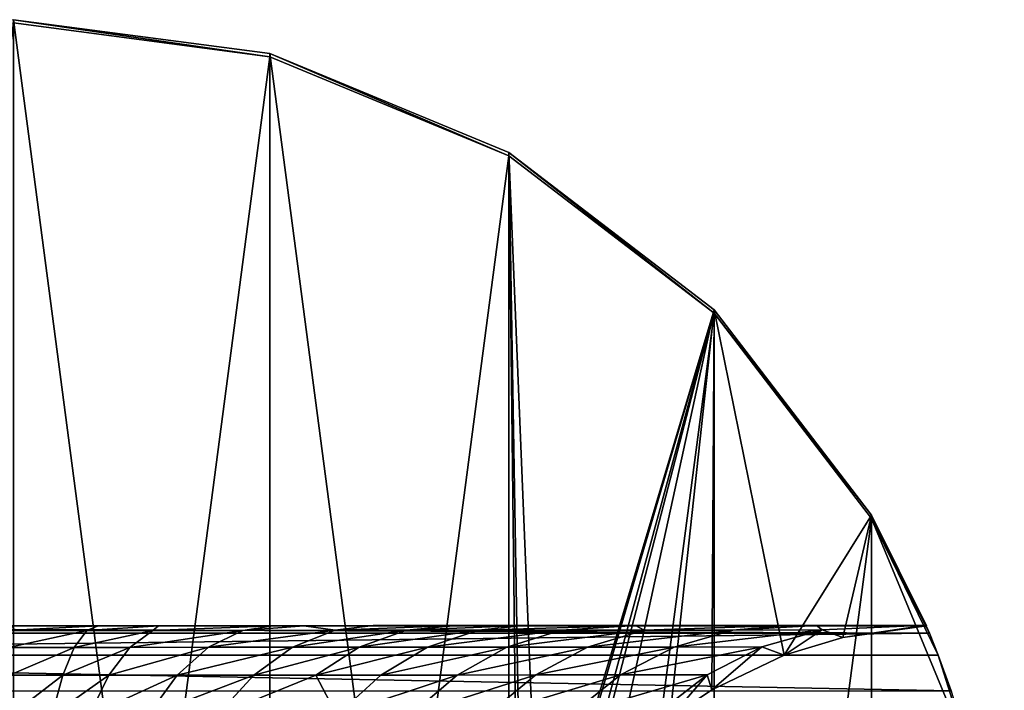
# Model space of a CAD drawing. Header units: millimetres. Extents: x 1804 to 4240, y -28 to 27.
# Tile 138 of 143: x 4027 to 4036, y 3 to 9. Entities that reach past the tile are written whole.
import ezdxf

# ---------------------------------------------------------------- set-up
doc = ezdxf.new("R2010")
doc.units = ezdxf.units.MM
doc.header["$LTSCALE"] = 25.4
doc.layers.get('0').update_dxf_attribs({"true_color": 0xff5454})

# ---------------------------------------------------------------- blocks, each defined once
blk = doc.blocks.new('MORE-EYE-7826-7825-7608-LINE.STL')
at = {"color": 250, "true_color": 0x262626}
mesh = blk.add_polyface(dxfattribs=at)
corners = [(2239.031, 2.3038, 93.8369), (2239.031, -2.3549, 93.8392), (2238.7244, -0.0255, 93.8381), (2239.9302, 4.4745, 93.8358), (2239.9302, -4.5255, 93.8403), (2241.3604, 6.3384, 93.8349), (2241.3604, -6.3895, 93.8412), (2243.2244, 7.7687, 93.8341), (2243.2244, -7.8198, 93.842), (2245.395, 8.6678, 93.8337), (2245.395, -8.7189, 93.8424), (2247.7244, 8.9745, 93.8335), (2247.7244, -9.0255, 93.8426), (2250.0537, 8.6678, 93.8337), (2250.0537, -8.7189, 93.8424), (2252.2244, 7.7687, 93.8341), (2252.2244, -7.8198, 93.842), (2254.0884, 6.3384, 93.8349), (2254.0884, -6.3895, 93.8412), (2255.5186, 4.4745, 93.8358), (2255.5186, -4.5255, 93.8403), (2256.4177, 2.3038, 93.8369), (2256.4177, -2.3549, 93.8392), (2256.7244, -0.0255, 93.8381)]
mesh.append_faces([[corners[k] for k in face] for face in [(0, 1, 2), (22, 21, 23)]], dxfattribs={"vtx0": -1, "color": 250})
mesh.append_faces([[corners[k] for k in face] for face in [(1, 3, 4), (4, 5, 6), (6, 7, 8), (8, 9, 10), (10, 11, 12), (12, 13, 14), (14, 15, 16), (16, 17, 18), (18, 19, 20), (20, 21, 22)]], dxfattribs={"vtx0": -1, "vtx1": -1, "color": 250})
mesh.append_faces([[corners[k] for k in face] for face in [(1, 0, 3), (4, 3, 5), (6, 5, 7), (8, 7, 9), (10, 9, 11), (12, 11, 13), (14, 13, 15), (16, 15, 17), (18, 17, 19), (20, 19, 21)]], dxfattribs={"vtx0": -1, "vtx2": -1, "color": 250})
mesh = blk.add_polyface(dxfattribs=at)
corners = [(2239.9302, -4.4955, 153.8403), (2240.0088, -3.4231, 153.8398), (2239.4307, -3.4906, 153.8398), (2241.3604, -6.3595, 153.8412), (2240.7217, -3.2248, 153.8397), (2241.1892, -3.0153, 153.8396), (2241.7908, -2.6269, 153.8394), (2243.2244, -7.7897, 153.8419), (2242.1155, -2.341, 153.8392), (2242.553, -1.8188, 153.839), (2242.7612, -1.4729, 153.8388), (2243.0046, -0.8705, 153.8385), (2243.0652, -0.6259, 153.8384), (2243.1299, 0.0045, 153.838), (2240.0654, 3.4212, 153.8363), (2239.9302, 4.5045, 153.8358), (2239.4307, 3.4996, 153.8363), (2241.3604, 6.3685, 153.8349), (2240.7659, 3.2169, 153.8364), (2241.4045, 2.9028, 153.8366), (2243.2244, 7.7987, 153.8341), (2241.9622, 2.4933, 153.8368), (2242.4487, 1.9719, 153.8371), (2242.7937, 1.4185, 153.8373), (2243.0166, 0.837, 153.8376), (2243.1008, 0.4283, 153.8378), (2245.395, -8.6888, 153.8424), (2245.395, 8.6978, 153.8337), (2247.7244, -8.9955, 153.8425), (2247.7244, 9.0045, 153.8335), (2250.0537, -8.6888, 153.8424), (2250.0537, 8.6978, 153.8337), (2252.2244, -7.7897, 153.8419), (2252.2244, 7.7987, 153.8341), (2252.3164, 0.0045, 153.838), (2252.3362, -0.3442, 153.8382), (2252.4512, -0.9017, 153.8385), (2254.0884, -6.3595, 153.8412), (2252.6965, -1.4938, 153.8388), (2252.875, -1.7903, 153.8389), (2253.0791, -2.0643, 153.8391), (2253.5537, -2.5428, 153.8393), (2254.1482, -2.9547, 153.8395), (2255.5186, -4.4955, 153.8403), (2254.8, -3.2514, 153.8397), (2255.2854, -3.3914, 153.8397), (2256.0181, -3.4906, 153.8398), (2252.501, 1.0613, 153.8375), (2254.0884, 6.3685, 153.8349), (2252.3474, 0.4418, 153.8378), (2252.5925, 1.2902, 153.8374), (2252.8269, 1.7261, 153.8372), (2252.9202, 1.8651, 153.8371), (2253.1763, 2.1862, 153.8369), (2253.6875, 2.6593, 153.8367), (2254.0693, 2.9181, 153.8366), (2254.7263, 3.2335, 153.8364), (2255.5186, 4.5045, 153.8358), (2255.2583, 3.3942, 153.8363), (2256.0181, 3.4996, 153.8363)]
mesh.append_faces([[corners[k] for k in face] for face in [(0, 1, 2), (14, 15, 16), (45, 43, 46), (57, 58, 59)]], dxfattribs={"vtx0": -1, "color": 250})
mesh.append_faces([[corners[k] for k in face] for face in [(1, 3, 4), (4, 3, 5), (5, 3, 6), (6, 7, 8), (8, 7, 9), (9, 7, 10), (10, 7, 11), (11, 7, 12), (12, 7, 13), (15, 14, 17), (17, 19, 20), (20, 26, 27), (27, 28, 29), (29, 30, 31), (31, 32, 33), (34, 32, 35), (35, 32, 36), (36, 37, 38), (38, 37, 39), (39, 37, 40), (40, 37, 41), (41, 37, 42), (42, 43, 44), (44, 43, 45), (33, 47, 48), (47, 33, 49), (49, 33, 34), (48, 56, 57)]], dxfattribs={"vtx0": -1, "vtx1": -1, "color": 250})
mesh.append_faces([[corners[k] for k in face] for face in [(20, 13, 7), (33, 32, 34)]], dxfattribs={"vtx0": -1, "vtx1": -1, "vtx2": -1, "color": 250})
mesh.append_faces([[corners[k] for k in face] for face in [(1, 0, 3), (6, 3, 7), (17, 14, 18), (17, 18, 19), (20, 19, 21), (20, 21, 22), (20, 22, 23), (20, 23, 24), (20, 24, 25), (20, 25, 13), (20, 7, 26), (27, 26, 28), (29, 28, 30), (31, 30, 32), (36, 32, 37), (42, 37, 43), (48, 47, 50), (48, 50, 51), (48, 51, 52), (48, 52, 53), (48, 53, 54), (48, 54, 55), (48, 55, 56), (57, 56, 58)]], dxfattribs={"vtx0": -1, "vtx2": -1, "color": 250})
mesh = blk.add_polyface(dxfattribs=at)
corners = [(2247.7244, 9.0045, 153.8335), (2250.0537, 8.6678, 93.8337), (2247.7244, 8.9745, 93.8335), (2250.0537, 8.6978, 153.8337)]
mesh.append_faces([[corners[k] for k in face] for face in [(0, 1, 2), (1, 0, 3)]], dxfattribs={"vtx0": -1, "color": 250})
mesh = blk.add_polyface(dxfattribs=at)
corners = [(2250.0537, 8.6978, 153.8337), (2252.2244, 7.7687, 93.8341), (2250.0537, 8.6678, 93.8337), (2252.2244, 7.7987, 153.8341)]
mesh.append_faces([[corners[k] for k in face] for face in [(0, 1, 2), (1, 0, 3)]], dxfattribs={"vtx0": -1, "color": 250})
mesh = blk.add_polyface(dxfattribs=at)
corners = [(2252.2244, 7.7987, 153.8341), (2254.0884, 6.3384, 93.8349), (2252.2244, 7.7687, 93.8341), (2254.0884, 6.3685, 153.8349)]
mesh.append_faces([[corners[k] for k in face] for face in [(0, 1, 2), (1, 0, 3)]], dxfattribs={"vtx0": -1, "color": 250})
mesh = blk.add_polyface(dxfattribs=at)
corners = [(2254.0884, 6.3384, 93.8349), (2255.5186, 4.5045, 153.8358), (2255.5186, 4.4745, 93.8358), (2254.0884, 6.3685, 153.8349)]
mesh.append_faces([[corners[k] for k in face] for face in [(0, 1, 2), (1, 0, 3)]], dxfattribs={"vtx0": -1, "color": 250})
mesh = blk.add_polyface(dxfattribs=at)
corners = [(2255.5186, 4.4745, 93.8358), (2256.0159, 3.5043, 153.4003), (2256.0159, 3.5, 144.8363), (2255.5186, 4.5045, 153.8358), (2256.0181, 3.4996, 153.8363)]
mesh.append_faces([[corners[k] for k in face] for face in [(0, 1, 2), (1, 3, 4)]], dxfattribs={"vtx0": -1, "color": 250})
mesh.append_faces([[corners[k] for k in face] for face in [(3, 1, 0)]], dxfattribs={"vtx0": -1, "vtx1": -1, "color": 250})
mesh = blk.add_polyface(dxfattribs=at)
corners = [(2255.5186, 4.4745, 93.8358), (2256.1235, 3.2329, 143.497), (2256.4177, 2.3038, 93.8369)]
mesh.append_faces([[corners[k] for k in face] for face in [(0, 1, 2)]], dxfattribs={"color": 250})
mesh = blk.add_polyface(dxfattribs=at)
corners = [(2255.5186, 4.4745, 93.8358), (2256.0442, 3.4318, 144.1506), (2256.1235, 3.2329, 143.497)]
mesh.append_faces([[corners[k] for k in face] for face in [(0, 1, 2)]], dxfattribs={"color": 250})
mesh = blk.add_polyface(dxfattribs=at)
corners = [(2255.5186, 4.4745, 93.8358), (2256.0159, 3.5, 144.8363), (2256.0442, 3.4318, 144.1506)]
mesh.append_faces([[corners[k] for k in face] for face in [(0, 1, 2)]], dxfattribs={"color": 250})
mesh = blk.add_polyface(dxfattribs=at)
corners = [(2256.0442, 3.4318, 144.1506), (2239.4329, 3.5, 144.8363), (2239.4045, 3.4318, 144.1505), (2256.0159, 3.5, 144.8363), (2247.7244, 3.5, 144.8363)]
mesh.append_faces([[corners[k] for k in face] for face in [(0, 1, 2), (1, 3, 4)]], dxfattribs={"vtx0": -1, "color": 250})
mesh.append_faces([[corners[k] for k in face] for face in [(1, 0, 3)]], dxfattribs={"vtx0": -1, "vtx2": -1, "color": 250})
mesh = blk.add_polyface(dxfattribs=at)
corners = [(2248.4937, 3.5, 144.91), (2247.6724, 3.4577, 145.3809), (2247.7244, 3.5, 144.8363), (2248.3918, 3.4577, 145.4441)]
mesh.append_faces([[corners[k] for k in face] for face in [(0, 1, 2), (1, 0, 3)]], dxfattribs={"vtx0": -1, "color": 250})
mesh = blk.add_polyface(dxfattribs=at)
corners = [(2256.0159, 3.5, 144.8363), (2248.4937, 3.5, 144.91), (2247.7244, 3.5, 144.8363), (2249.041, 3.5001, 145.0522), (2250.0825, 3.5003, 145.529), (2250.3633, 3.5004, 145.7038), (2250.9912, 3.5007, 146.1657), (2251.7502, 3.501, 146.8551), (2252.3613, 3.5013, 147.5146), (2253.3738, 3.502, 148.8119), (2254.7327, 3.5031, 150.9546), (2255.0176, 3.5033, 151.4619), (2256.0159, 3.5043, 153.4003)]
mesh.append_faces([[corners[k] for k in face] for face in [(0, 1, 2), (11, 0, 12)]], dxfattribs={"vtx0": -1, "color": 250})
mesh.append_faces([[corners[k] for k in face] for face in [(1, 0, 3), (3, 0, 4), (4, 0, 5), (5, 0, 6), (6, 0, 7), (7, 0, 8), (8, 0, 9), (9, 0, 10), (10, 0, 11)]], dxfattribs={"vtx0": -1, "vtx1": -1, "color": 250})
mesh = blk.add_polyface(dxfattribs=at)
corners = [(2248.9895, 3.4578, 145.6096), (2248.3918, 3.4577, 145.4441), (2249.041, 3.5001, 145.0522)]
mesh.append_faces([[corners[k] for k in face] for face in [(0, 1, 2)]], dxfattribs={"color": 250})
mesh = blk.add_polyface(dxfattribs=at)
corners = [(2248.3918, 3.4577, 145.4441), (2248.4937, 3.5, 144.91), (2249.041, 3.5001, 145.0522)]
mesh.append_faces([[corners[k] for k in face] for face in [(0, 1, 2)]], dxfattribs={"color": 250})
mesh = blk.add_polyface(dxfattribs=at)
corners = [(2249.8069, 3.458, 145.9982), (2248.9895, 3.4578, 145.6096), (2250.0825, 3.5003, 145.529)]
mesh.append_faces([[corners[k] for k in face] for face in [(0, 1, 2)]], dxfattribs={"color": 250})
mesh = blk.add_polyface(dxfattribs=at)
corners = [(2248.9895, 3.4578, 145.6096), (2249.041, 3.5001, 145.0522), (2250.0825, 3.5003, 145.529)]
mesh.append_faces([[corners[k] for k in face] for face in [(0, 1, 2)]], dxfattribs={"color": 250})
mesh = blk.add_polyface(dxfattribs=at)
corners = [(2250.6479, 3.4583, 146.5881), (2249.8069, 3.458, 145.9982), (2250.3633, 3.5004, 145.7038)]
mesh.append_faces([[corners[k] for k in face] for face in [(0, 1, 2)]], dxfattribs={"color": 250})
mesh = blk.add_polyface(dxfattribs=at)
corners = [(2249.8069, 3.458, 145.9982), (2250.0825, 3.5003, 145.529), (2250.3633, 3.5004, 145.7038)]
mesh.append_faces([[corners[k] for k in face] for face in [(0, 1, 2)]], dxfattribs={"color": 250})
mesh = blk.add_polyface(dxfattribs=at)
corners = [(2250.6479, 3.4583, 146.5881), (2250.3633, 3.5004, 145.7038), (2250.9912, 3.5007, 146.1657)]
mesh.append_faces([[corners[k] for k in face] for face in [(0, 1, 2)]], dxfattribs={"color": 250})
mesh = blk.add_polyface(dxfattribs=at)
corners = [(2251.7502, 3.501, 146.8551), (2250.6479, 3.4583, 146.5881), (2250.9912, 3.5007, 146.1657), (2251.2944, 3.4586, 147.1696)]
mesh.append_faces([[corners[k] for k in face] for face in [(0, 1, 2), (1, 0, 3)]], dxfattribs={"vtx0": -1, "color": 250})
mesh = blk.add_polyface(dxfattribs=at)
corners = [(2252.3613, 3.5013, 147.5146), (2251.2944, 3.4586, 147.1696), (2251.7502, 3.501, 146.8551), (2251.9497, 3.459, 147.8709)]
mesh.append_faces([[corners[k] for k in face] for face in [(0, 1, 2), (1, 0, 3)]], dxfattribs={"vtx0": -1, "color": 250})
mesh = blk.add_polyface(dxfattribs=at)
corners = [(2253.3738, 3.502, 148.8119), (2252.699, 3.4594, 148.8097), (2251.9497, 3.459, 147.8709)]
mesh.append_faces([[corners[k] for k in face] for face in [(0, 1, 2)]], dxfattribs={"color": 250})
mesh = blk.add_polyface(dxfattribs=at)
corners = [(2253.3738, 3.502, 148.8119), (2251.9497, 3.459, 147.8709), (2252.3613, 3.5013, 147.5146)]
mesh.append_faces([[corners[k] for k in face] for face in [(0, 1, 2)]], dxfattribs={"color": 250})
mesh = blk.add_polyface(dxfattribs=at)
corners = [(2253.4546, 3.46, 149.9021), (2252.699, 3.4594, 148.8097), (2253.3738, 3.502, 148.8119)]
mesh.append_faces([[corners[k] for k in face] for face in [(0, 1, 2)]], dxfattribs={"color": 250})
mesh = blk.add_polyface(dxfattribs=at)
corners = [(2254.7327, 3.5031, 150.9546), (2253.4546, 3.46, 149.9021), (2253.3738, 3.502, 148.8119)]
mesh.append_faces([[corners[k] for k in face] for face in [(0, 1, 2)]], dxfattribs={"color": 250})
mesh = blk.add_polyface(dxfattribs=at)
corners = [(2254.2598, 3.4606, 151.2252), (2253.4546, 3.46, 149.9021), (2254.7327, 3.5031, 150.9546)]
mesh.append_faces([[corners[k] for k in face] for face in [(0, 1, 2)]], dxfattribs={"color": 250})
mesh = blk.add_polyface(dxfattribs=at)
corners = [(2255.0688, 3.4614, 152.7196), (2254.2598, 3.4606, 151.2252), (2255.0176, 3.5033, 151.4619)]
mesh.append_faces([[corners[k] for k in face] for face in [(0, 1, 2)]], dxfattribs={"color": 250})
mesh = blk.add_polyface(dxfattribs=at)
corners = [(2255.0176, 3.5033, 151.4619), (2254.2598, 3.4606, 151.2252), (2254.7327, 3.5031, 150.9546)]
mesh.append_faces([[corners[k] for k in face] for face in [(0, 1, 2)]], dxfattribs={"color": 250})
mesh = blk.add_polyface(dxfattribs=at)
corners = [(2256.0159, 3.5043, 153.4003), (2255.0688, 3.4614, 152.7196), (2255.0176, 3.5033, 151.4619)]
mesh.append_faces([[corners[k] for k in face] for face in [(0, 1, 2)]], dxfattribs={"color": 250})
mesh = blk.add_polyface(dxfattribs=at)
corners = [(2255.2583, 3.3942, 153.8363), (2255.0688, 3.4614, 152.7196), (2256.0159, 3.5043, 153.4003)]
mesh.append_faces([[corners[k] for k in face] for face in [(0, 1, 2)]], dxfattribs={"color": 250})
mesh = blk.add_polyface(dxfattribs=at)
corners = [(2255.2583, 3.3942, 153.8363), (2256.0159, 3.5043, 153.4003), (2256.0181, 3.4996, 153.8363)]
mesh.append_faces([[corners[k] for k in face] for face in [(0, 1, 2)]], dxfattribs={"color": 250})
mesh = blk.add_polyface(dxfattribs=at)
corners = [(2256.0442, 3.4318, 144.1506), (2239.3254, 3.2329, 143.497), (2256.1235, 3.2329, 143.497), (2239.4045, 3.4318, 144.1505)]
mesh.append_faces([[corners[k] for k in face] for face in [(0, 1, 2), (1, 0, 3)]], dxfattribs={"vtx0": -1, "color": 250})
mesh = blk.add_polyface(dxfattribs=at)
corners = [(2248.3918, 3.4577, 145.4441), (2247.6814, 3.3036, 145.9944), (2247.6724, 3.4577, 145.3809), (2248.2771, 3.3036, 146.0464)]
mesh.append_faces([[corners[k] for k in face] for face in [(0, 1, 2), (1, 0, 3)]], dxfattribs={"vtx0": -1, "color": 250})
mesh = blk.add_polyface(dxfattribs=at)
corners = [(2248.9895, 3.4578, 145.6096), (2248.2771, 3.3036, 146.0464), (2248.3918, 3.4577, 145.4441), (2248.7817, 3.3037, 146.1865)]
mesh.append_faces([[corners[k] for k in face] for face in [(0, 1, 2), (1, 0, 3)]], dxfattribs={"vtx0": -1, "color": 250})
mesh = blk.add_polyface(dxfattribs=at)
corners = [(2249.8069, 3.458, 145.9982), (2248.7817, 3.3037, 146.1865), (2248.9895, 3.4578, 145.6096), (2249.4961, 3.3038, 146.5274)]
mesh.append_faces([[corners[k] for k in face] for face in [(0, 1, 2), (1, 0, 3)]], dxfattribs={"vtx0": -1, "color": 250})
mesh = blk.add_polyface(dxfattribs=at)
corners = [(2250.6479, 3.4583, 146.5881), (2249.4961, 3.3038, 146.5274), (2249.8069, 3.458, 145.9982), (2250.2607, 3.3041, 147.0644)]
mesh.append_faces([[corners[k] for k in face] for face in [(0, 1, 2), (1, 0, 3)]], dxfattribs={"vtx0": -1, "color": 250})
mesh = blk.add_polyface(dxfattribs=at)
corners = [(2251.2944, 3.4586, 147.1696), (2250.2607, 3.3041, 147.0644), (2250.6479, 3.4583, 146.5881), (2250.864, 3.3044, 147.6069)]
mesh.append_faces([[corners[k] for k in face] for face in [(0, 1, 2), (1, 0, 3)]], dxfattribs={"vtx0": -1, "color": 250})
mesh = blk.add_polyface(dxfattribs=at)
corners = [(2251.9497, 3.459, 147.8709), (2250.864, 3.3044, 147.6069), (2251.2944, 3.4586, 147.1696), (2251.4858, 3.3047, 148.2726)]
mesh.append_faces([[corners[k] for k in face] for face in [(0, 1, 2), (1, 0, 3)]], dxfattribs={"vtx0": -1, "color": 250})
mesh = blk.add_polyface(dxfattribs=at)
corners = [(2252.699, 3.4594, 148.8097), (2251.4858, 3.3047, 148.2726), (2251.9497, 3.459, 147.8709), (2252.2053, 3.3052, 149.1755)]
mesh.append_faces([[corners[k] for k in face] for face in [(0, 1, 2), (1, 0, 3)]], dxfattribs={"vtx0": -1, "color": 250})
mesh = blk.add_polyface(dxfattribs=at)
corners = [(2253.4546, 3.46, 149.9021), (2252.2053, 3.3052, 149.1755), (2252.699, 3.4594, 148.8097), (2252.9385, 3.3057, 150.2364)]
mesh.append_faces([[corners[k] for k in face] for face in [(0, 1, 2), (1, 0, 3)]], dxfattribs={"vtx0": -1, "color": 250})
mesh = blk.add_polyface(dxfattribs=at)
corners = [(2254.2598, 3.4606, 151.2252), (2252.9385, 3.3057, 150.2364), (2253.4546, 3.46, 149.9021), (2253.7263, 3.3063, 151.5304)]
mesh.append_faces([[corners[k] for k in face] for face in [(0, 1, 2), (1, 0, 3)]], dxfattribs={"vtx0": -1, "color": 250})
mesh = blk.add_polyface(dxfattribs=at)
corners = [(2255.0688, 3.4614, 152.7196), (2253.7263, 3.3063, 151.5304), (2254.2598, 3.4606, 151.2252), (2254.5225, 3.3071, 152.9996)]
mesh.append_faces([[corners[k] for k in face] for face in [(0, 1, 2), (1, 0, 3)]], dxfattribs={"vtx0": -1, "color": 250})
mesh = blk.add_polyface(dxfattribs=at)
corners = [(2254.7263, 3.2335, 153.8364), (2254.5225, 3.3071, 152.9996), (2255.0688, 3.4614, 152.7196)]
mesh.append_faces([[corners[k] for k in face] for face in [(0, 1, 2)]], dxfattribs={"color": 250})
mesh = blk.add_polyface(dxfattribs=at)
corners = [(2254.7263, 3.2335, 153.8364), (2255.0688, 3.4614, 152.7196), (2255.2583, 3.3942, 153.8363)]
mesh.append_faces([[corners[k] for k in face] for face in [(0, 1, 2)]], dxfattribs={"color": 250})
mesh = blk.add_polyface(dxfattribs=at)
corners = [(2256.241, 2.9087, 142.8914), (2239.3254, 3.2329, 143.497), (2239.2073, 2.9073, 142.8894), (2256.1235, 3.2329, 143.497)]
mesh.append_faces([[corners[k] for k in face] for face in [(0, 1, 2), (1, 0, 3)]], dxfattribs={"vtx0": -1, "color": 250})
mesh = blk.add_polyface(dxfattribs=at)
corners = [(2248.2771, 3.3036, 146.0464), (2247.6899, 3.0508, 146.5538), (2247.6814, 3.3036, 145.9944), (2248.1726, 3.0508, 146.5955)]
mesh.append_faces([[corners[k] for k in face] for face in [(0, 1, 2), (1, 0, 3)]], dxfattribs={"vtx0": -1, "color": 250})
mesh = blk.add_polyface(dxfattribs=at)
corners = [(2248.7817, 3.3037, 146.1865), (2248.1726, 3.0508, 146.5955), (2248.2771, 3.3036, 146.0464), (2248.5925, 3.0508, 146.7125)]
mesh.append_faces([[corners[k] for k in face] for face in [(0, 1, 2), (1, 0, 3)]], dxfattribs={"vtx0": -1, "color": 250})
mesh = blk.add_polyface(dxfattribs=at)
corners = [(2248.5925, 3.0508, 146.7125), (2248.7817, 3.3037, 146.1865), (2249.4961, 3.3038, 146.5274)]
mesh.append_faces([[corners[k] for k in face] for face in [(0, 1, 2)]], dxfattribs={"color": 250})
mesh = blk.add_polyface(dxfattribs=at)
corners = [(2249.2129, 3.051, 147.0098), (2248.5925, 3.0508, 146.7125), (2249.4961, 3.3038, 146.5274)]
mesh.append_faces([[corners[k] for k in face] for face in [(0, 1, 2)]], dxfattribs={"color": 250})
mesh = blk.add_polyface(dxfattribs=at)
corners = [(2250.2607, 3.3041, 147.0644), (2249.2129, 3.051, 147.0098), (2249.4961, 3.3038, 146.5274), (2249.9077, 3.0512, 147.4986)]
mesh.append_faces([[corners[k] for k in face] for face in [(0, 1, 2), (1, 0, 3)]], dxfattribs={"vtx0": -1, "color": 250})
mesh = blk.add_polyface(dxfattribs=at)
corners = [(2250.864, 3.3044, 147.6069), (2249.9077, 3.0512, 147.4986), (2250.2607, 3.3041, 147.0644), (2250.4717, 3.0515, 148.0057)]
mesh.append_faces([[corners[k] for k in face] for face in [(0, 1, 2), (1, 0, 3)]], dxfattribs={"vtx0": -1, "color": 250})
mesh = blk.add_polyface(dxfattribs=at)
corners = [(2251.4858, 3.3047, 148.2726), (2250.4717, 3.0515, 148.0057), (2250.864, 3.3044, 147.6069), (2251.0627, 3.0518, 148.6388)]
mesh.append_faces([[corners[k] for k in face] for face in [(0, 1, 2), (1, 0, 3)]], dxfattribs={"vtx0": -1, "color": 250})
mesh = blk.add_polyface(dxfattribs=at)
corners = [(2252.2053, 3.3052, 149.1755), (2251.0627, 3.0518, 148.6388), (2251.4858, 3.3047, 148.2726), (2251.7554, 3.0522, 149.509)]
mesh.append_faces([[corners[k] for k in face] for face in [(0, 1, 2), (1, 0, 3)]], dxfattribs={"vtx0": -1, "color": 250})
mesh = blk.add_polyface(dxfattribs=at)
corners = [(2252.9385, 3.3057, 150.2364), (2251.7554, 3.0522, 149.509), (2252.2053, 3.3052, 149.1755), (2252.4683, 3.0528, 150.5411)]
mesh.append_faces([[corners[k] for k in face] for face in [(0, 1, 2), (1, 0, 3)]], dxfattribs={"vtx0": -1, "color": 250})
mesh = blk.add_polyface(dxfattribs=at)
corners = [(2253.7263, 3.3063, 151.5304), (2252.4683, 3.0528, 150.5411), (2252.9385, 3.3057, 150.2364), (2253.24, 3.0534, 151.8087)]
mesh.append_faces([[corners[k] for k in face] for face in [(0, 1, 2), (1, 0, 3)]], dxfattribs={"vtx0": -1, "color": 250})
mesh = blk.add_polyface(dxfattribs=at)
corners = [(2254.5225, 3.3071, 152.9996), (2253.24, 3.0534, 151.8087), (2253.7263, 3.3063, 151.5304), (2254.0247, 3.0541, 153.255)]
mesh.append_faces([[corners[k] for k in face] for face in [(0, 1, 2), (1, 0, 3)]], dxfattribs={"vtx0": -1, "color": 250})
mesh = blk.add_polyface(dxfattribs=at)
corners = [(2254.0693, 2.9181, 153.8366), (2254.0247, 3.0541, 153.255), (2254.5225, 3.3071, 152.9996)]
mesh.append_faces([[corners[k] for k in face] for face in [(0, 1, 2)]], dxfattribs={"color": 250})
mesh = blk.add_polyface(dxfattribs=at)
corners = [(2254.0693, 2.9181, 153.8366), (2254.5225, 3.3071, 152.9996), (2254.7263, 3.2335, 153.8364)]
mesh.append_faces([[corners[k] for k in face] for face in [(0, 1, 2)]], dxfattribs={"color": 250})
mesh = blk.add_polyface(dxfattribs=at)
corners = [(2256.1235, 3.2329, 143.497), (2256.241, 2.9087, 142.8914), (2256.4177, 2.3038, 93.8369)]
mesh.append_faces([[corners[k] for k in face] for face in [(0, 1, 2)]], dxfattribs={"color": 250})
mesh = blk.add_polyface(dxfattribs=at)
corners = [(2248.1726, 3.0508, 146.5955), (2247.6978, 2.6852, 147.0831), (2247.6899, 3.0508, 146.5538), (2248.0735, 2.6852, 147.1151)]
mesh.append_faces([[corners[k] for k in face] for face in [(0, 1, 2), (1, 0, 3)]], dxfattribs={"vtx0": -1, "color": 250})
mesh = blk.add_polyface(dxfattribs=at)
corners = [(2248.5925, 3.0508, 146.7125), (2248.0735, 2.6852, 147.1151), (2248.1726, 3.0508, 146.5955), (2248.4133, 2.6853, 147.2102)]
mesh.append_faces([[corners[k] for k in face] for face in [(0, 1, 2), (1, 0, 3)]], dxfattribs={"vtx0": -1, "color": 250})
mesh = blk.add_polyface(dxfattribs=at)
corners = [(2248.4133, 2.6853, 147.2102), (2248.5925, 3.0508, 146.7125), (2249.2129, 3.051, 147.0098)]
mesh.append_faces([[corners[k] for k in face] for face in [(0, 1, 2)]], dxfattribs={"color": 250})
mesh = blk.add_polyface(dxfattribs=at)
corners = [(2248.9448, 2.6854, 147.4663), (2248.4133, 2.6853, 147.2102), (2249.2129, 3.051, 147.0098)]
mesh.append_faces([[corners[k] for k in face] for face in [(0, 1, 2)]], dxfattribs={"color": 250})
mesh = blk.add_polyface(dxfattribs=at)
corners = [(2249.9077, 3.0512, 147.4986), (2248.9448, 2.6854, 147.4663), (2249.2129, 3.051, 147.0098), (2249.5737, 2.6856, 147.9096)]
mesh.append_faces([[corners[k] for k in face] for face in [(0, 1, 2), (1, 0, 3)]], dxfattribs={"vtx0": -1, "color": 250})
mesh = blk.add_polyface(dxfattribs=at)
corners = [(2250.4717, 3.0515, 148.0057), (2249.5737, 2.6856, 147.9096), (2249.9077, 3.0512, 147.4986)]
mesh.append_faces([[corners[k] for k in face] for face in [(0, 1, 2)]], dxfattribs={"color": 250})
mesh = blk.add_polyface(dxfattribs=at)
corners = [(2250.6626, 2.6862, 148.9854), (2249.5737, 2.6856, 147.9096), (2250.4717, 3.0515, 148.0057)]
mesh.append_faces([[corners[k] for k in face] for face in [(0, 1, 2)]], dxfattribs={"color": 250})
mesh = blk.add_polyface(dxfattribs=at)
corners = [(2250.6626, 2.6862, 148.9854), (2250.4717, 3.0515, 148.0057), (2251.0627, 3.0518, 148.6388)]
mesh.append_faces([[corners[k] for k in face] for face in [(0, 1, 2)]], dxfattribs={"color": 250})
mesh = blk.add_polyface(dxfattribs=at)
corners = [(2251.7554, 3.0522, 149.509), (2250.6626, 2.6862, 148.9854), (2251.0627, 3.0518, 148.6388), (2251.3296, 2.6866, 149.8246)]
mesh.append_faces([[corners[k] for k in face] for face in [(0, 1, 2), (1, 0, 3)]], dxfattribs={"vtx0": -1, "color": 250})
mesh = blk.add_polyface(dxfattribs=at)
corners = [(2252.4683, 3.0528, 150.5411), (2251.3296, 2.6866, 149.8246), (2251.7554, 3.0522, 149.509), (2252.0232, 2.6871, 150.8296)]
mesh.append_faces([[corners[k] for k in face] for face in [(0, 1, 2), (1, 0, 3)]], dxfattribs={"vtx0": -1, "color": 250})
mesh = blk.add_polyface(dxfattribs=at)
corners = [(2253.24, 3.0534, 151.8087), (2252.0232, 2.6871, 150.8296), (2252.4683, 3.0528, 150.5411), (2252.78, 2.6877, 152.072)]
mesh.append_faces([[corners[k] for k in face] for face in [(0, 1, 2), (1, 0, 3)]], dxfattribs={"vtx0": -1, "color": 250})
mesh = blk.add_polyface(dxfattribs=at)
corners = [(2254.0247, 3.0541, 153.255), (2252.78, 2.6877, 152.072), (2253.24, 3.0534, 151.8087), (2253.5535, 2.6884, 153.4966)]
mesh.append_faces([[corners[k] for k in face] for face in [(0, 1, 2), (1, 0, 3)]], dxfattribs={"vtx0": -1, "color": 250})
mesh = blk.add_polyface(dxfattribs=at)
corners = [(2253.6875, 2.6593, 153.8367), (2253.5535, 2.6884, 153.4966), (2254.0247, 3.0541, 153.255)]
mesh.append_faces([[corners[k] for k in face] for face in [(0, 1, 2)]], dxfattribs={"color": 250})
mesh = blk.add_polyface(dxfattribs=at)
corners = [(2253.6875, 2.6593, 153.8367), (2254.0247, 3.0541, 153.255), (2254.0693, 2.9181, 153.8366)]
mesh.append_faces([[corners[k] for k in face] for face in [(0, 1, 2)]], dxfattribs={"color": 250})

msp = doc.modelspace()

# ---------------------------------------------------------------- block references
at = {"color": 0}
msp.add_blockref('MORE-EYE-7826-7825-7608-LINE.STL', (1779.4, 0, -34.1), dxfattribs=at)

doc.saveas('drawing.dxf')
